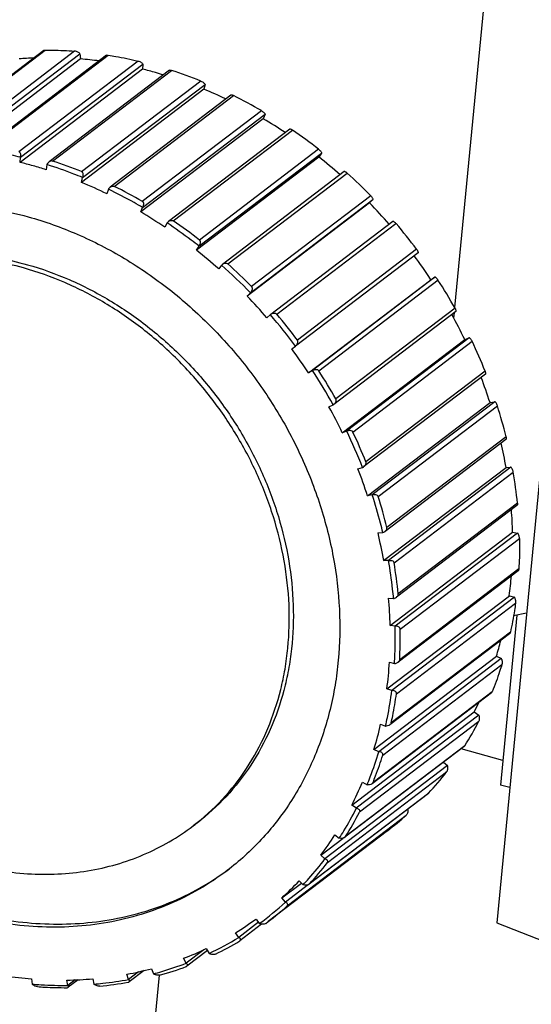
# Model space of a CAD drawing. Header units: millimetres. Extents: x 72 to 394, y 60 to 262.
# Tile 28 of 36: x 336.18 to 341.65, y 207.53 to 218.05. Entities that reach past the tile are written whole.
import ezdxf

# ---------------------------------------------------------------- set-up
doc = ezdxf.new("R2010")
doc.units = ezdxf.units.MM
doc.header["$LTSCALE"] = 23.1
for name, color, linetype in [('2', 7, 'CONTINUOUS'), ('256', 7, 'CONTINUOUS'), ('4', 7, 'CONTINUOUS')]:
    doc.layers.add(name, color=color, linetype=linetype)

msp = doc.modelspace()

# ---------------------------------------------------------------- linework, layer by layer
at = {"layer": '2', "color": 7}
for p, q in [((342.767, 223.902), (341.277, 208.395)), ((341.277, 208.395), (353.24, 203.696))]:
    msp.add_line(p, q, dxfattribs=at)
at = {"layer": '256', "color": 7}
msp.add_line((337.667, 207.836), (336.225, 192.828), dxfattribs=at)
at = {"layer": '4', "color": 7}
for p, q in [((341.714, 224.219), (340.826, 214.976)), ((336.433, 217.724), (335.154, 216.749)), ((336.825, 217.633), (335.516, 216.636)), ((337.104, 217.672), (335.821, 216.695)), ((336.82, 217.689), (336.825, 217.633)), ((337.441, 217.611), (337.442, 217.611)), ((337.489, 217.524), (336.18, 216.527)), ((337.777, 217.512), (336.49, 216.532)), ((337.492, 217.579), (337.489, 217.524)), ((337.798, 217.511), (337.8, 217.511)), ((338.146, 217.309), (336.836, 216.312)), ((338.158, 217.361), (338.146, 217.309)), ((338.435, 217.246), (337.144, 216.263)), ((338.78, 216.993), (337.47, 215.997)), ((338.8, 217.042), (338.78, 216.993)), ((339.063, 216.882), (337.767, 215.895)), ((336.18, 216.527), (336.183, 216.582)), ((339.375, 216.584), (338.066, 215.588)), ((339.403, 216.627), (339.375, 216.584)), ((336.467, 216.503), (336.46, 216.449)), ((336.525, 216.541), (336.524, 216.541)), ((336.836, 216.312), (336.848, 216.365)), ((339.645, 216.428), (338.343, 215.437)), ((337.125, 216.241), (337.109, 216.19)), ((337.47, 215.997), (337.49, 216.045)), ((339.918, 216.093), (338.609, 215.096)), ((339.952, 216.129), (339.918, 216.093)), ((337.752, 215.88), (337.729, 215.834)), ((340.166, 215.896), (338.86, 214.901)), ((338.066, 215.588), (338.094, 215.631)), ((340.435, 215.559), (339.126, 214.563)), ((338.334, 215.429), (338.304, 215.388)), ((340.573, 215.273), (340.616, 215.299)), ((339.264, 214.276), (340.573, 215.273)), ((338.609, 215.096), (338.643, 215.133)), ((338.857, 214.899), (338.819, 214.865)), ((340.839, 214.932), (339.536, 213.94)), ((340.821, 214.918), (340.816, 214.866)), ((339.085, 214.533), (339.125, 214.563)), ((339.125, 214.562), (339.126, 214.563)), ((339.625, 213.637), (340.934, 214.633)), ((340.934, 214.633), (340.982, 214.651)), ((339.306, 214.302), (339.264, 214.276)), ((341.155, 214.262), (339.857, 213.274)), ((339.482, 213.913), (339.528, 213.935)), ((339.895, 212.962), (341.205, 213.959)), ((341.205, 213.959), (341.255, 213.968)), ((339.673, 213.655), (339.625, 213.637)), ((341.375, 213.565), (340.082, 212.581)), ((339.792, 213.252), (339.842, 213.265)), ((340.067, 212.269), (341.376, 213.266)), ((341.376, 213.266), (341.43, 213.267)), ((339.946, 212.972), (339.895, 212.962)), ((341.493, 212.859), (340.205, 211.878)), ((340.006, 212.565), (340.059, 212.569)), ((340.137, 211.575), (341.446, 212.572)), ((341.446, 212.572), (341.5, 212.564)), ((341.5, 212.564), (341.502, 212.561)), ((340.12, 212.27), (340.067, 212.269)), ((341.507, 212.161), (340.222, 211.183)), ((340.102, 210.897), (341.412, 211.894)), ((340.12, 211.869), (340.174, 211.865)), ((341.412, 211.894), (341.465, 211.877)), ((341.492, 211.686), (341.318, 209.87)), ((341.595, 211.706), (341.457, 211.679)), ((340.191, 211.567), (340.137, 211.575)), ((341.415, 211.488), (340.134, 210.513)), ((339.964, 210.251), (341.274, 211.248)), ((341.274, 211.248), (341.326, 211.223)), ((340.13, 211.182), (340.183, 211.169)), ((340.156, 210.88), (340.102, 210.897)), ((341.221, 210.856), (339.943, 209.883)), ((339.727, 209.654), (341.036, 210.651)), ((341.036, 210.651), (341.085, 210.618)), ((340.035, 210.52), (340.088, 210.499)), ((340.929, 210.282), (339.653, 209.311)), ((340.016, 210.226), (339.964, 210.251)), ((341.343, 210.131), (340.895, 210.256)), ((340.707, 210.114), (340.749, 210.077)), ((339.84, 209.901), (339.89, 209.871)), ((341.416, 209.842), (341.318, 209.87)), ((340.546, 209.779), (339.271, 208.809)), ((339.776, 209.621), (339.727, 209.654)), ((338.073, 209.465), (338.03, 209.432)), ((340.109, 209.381), (338.834, 208.411)), ((339.395, 209.12), (339.635, 209.302)), ((339.547, 209.338), (339.593, 209.301)), ((339.44, 209.08), (339.395, 209.12)), ((338.978, 208.662), (339.188, 208.822)), ((339.165, 208.846), (339.206, 208.803)), ((339.017, 208.616), (338.978, 208.662)), ((338.763, 208.382), (338.531, 208.205)), ((338.703, 208.437), (338.738, 208.389)), ((338.807, 208.39), (338.834, 208.411)), ((338.518, 208.241), (338.485, 208.291)), ((338.528, 208.203), (338.531, 208.205)), ((338.183, 208.1), (337.964, 207.933)), ((338.171, 208.121), (338.2, 208.069)), ((337.954, 207.964), (337.928, 208.017)), ((337.34, 207.791), (337.322, 207.847)), ((337.505, 207.886), (337.348, 207.766)), ((337.585, 207.906), (337.606, 207.851)), ((336.303, 207.798), (336.308, 207.741)), ((336.691, 207.728), (336.681, 207.784)), ((336.801, 207.788), (336.695, 207.707)), ((336.957, 207.798), (336.97, 207.741))]:
    msp.add_line(p, q, dxfattribs=at)
at = {"layer": '4', "color": 4}
for p, q in [((335.174, 216.757), (336.449, 217.728)), ((336.763, 217.716), (335.489, 216.746)), ((335.511, 216.692), (336.82, 217.689)), ((335.849, 216.704), (337.123, 217.674)), ((337.441, 217.611), (336.167, 216.641)), ((336.183, 216.582), (337.492, 217.579)), ((336.525, 216.541), (337.8, 217.511)), ((338.113, 217.397), (336.838, 216.427)), ((336.848, 216.365), (338.158, 217.361)), ((337.187, 216.271), (338.461, 217.241)), ((338.762, 217.08), (337.487, 216.11)), ((337.49, 216.045), (338.8, 217.041)), ((337.818, 215.902), (339.092, 216.872)), ((339.372, 216.667), (338.098, 215.697)), ((338.093, 215.631), (339.403, 216.627)), ((338.402, 215.442), (339.676, 216.413)), ((339.93, 216.169), (338.655, 215.199)), ((338.643, 215.132), (339.952, 216.129)), ((338.925, 214.904), (340.199, 215.874)), ((340.42, 215.598), (339.145, 214.628)), ((340.616, 215.299), (339.306, 214.302)), ((339.374, 214.299), (340.649, 215.27)), ((340.831, 214.968), (339.556, 213.998)), ((340.982, 214.651), (339.672, 213.655)), ((339.739, 213.644), (341.013, 214.614)), ((341.152, 214.294), (339.878, 213.324)), ((341.255, 213.968), (339.946, 212.972)), ((340.009, 212.954), (341.284, 213.924)), ((341.376, 213.593), (340.102, 212.623)), ((341.429, 213.267), (340.12, 212.27)), ((340.18, 212.246), (341.454, 213.216)), ((341.498, 212.883), (340.223, 211.913)), ((341.5, 212.564), (340.191, 211.567)), ((340.245, 211.537), (341.519, 212.507)), ((341.513, 212.18), (340.239, 211.21)), ((341.465, 211.877), (340.156, 210.88)), ((340.204, 210.846), (341.478, 211.816)), ((341.423, 211.503), (340.148, 210.533)), ((341.325, 211.223), (340.016, 210.226)), ((340.058, 210.189), (341.332, 211.159)), ((341.228, 210.867), (339.954, 209.897)), ((341.085, 210.618), (339.775, 209.621)), ((339.81, 209.582), (341.084, 210.552)), ((340.935, 210.289), (339.66, 209.319)), ((340.749, 210.077), (339.44, 209.08)), ((339.466, 209.04), (340.741, 210.01)), ((340.549, 209.782), (339.275, 208.812)), ((339.035, 208.577), (340.31, 209.547)), ((339.265, 208.805), (339.017, 208.616)), ((338.729, 208.402), (338.518, 208.241)), ((338.144, 208.108), (337.954, 207.964)), ((337.447, 207.873), (337.34, 207.791)), ((336.768, 207.786), (336.691, 207.728))]:
    msp.add_line(p, q, dxfattribs=at)
at = {"layer": '4', "color": 7}
for centre, radius, start, end in [((336.492, 213.854), 3.793, 92.4915, 94.8483), ((336.485, 213.519), 4.128, 82.4937, 85.2723), ((336.422, 213.175), 4.478, 74.3585, 76.2175), ((336.325, 212.955), 4.788, 68.0778, 72.0606), ((336.403, 213.106), 4.549, 73.2661, 74.3617), ((336.295, 212.81), 4.865, 64.6087, 67.6433), ((336.182, 212.63), 5.144, 59.8996, 63.6962), ((336.143, 212.52), 5.193, 56.4103, 59.4815), ((336.026, 212.378), 5.441, 52.0424, 55.6986), ((335.995, 212.315), 5.446, 48.5298, 51.6352), ((335.109, 212.165), 4.492, 74.3614, 76.2146), ((335.088, 212.091), 4.569, 72.5267, 74.3592), ((335.04, 211.958), 4.818, 68.0898, 72.0486), ((335.895, 212.219), 5.647, 44.4007, 47.9665), ((334.973, 211.783), 4.898, 64.1357, 67.6332), ((337.192, 216.201), 0.0783, 148.1495, 149.5707), ((334.896, 211.637), 5.169, 59.9091, 63.6867), ((335.894, 212.207), 5.594, 40.8403, 43.9985), ((334.82, 211.502), 5.218, 56.1207, 59.4743), ((337.814, 215.833), 0.0776, 141.7796, 143.2239), ((334.74, 211.391), 5.461, 52.049, 55.692), ((335.829, 212.155), 5.739, 36.8649, 40.3911), ((334.676, 211.306), 5.461, 48.3768, 51.6307), ((335.878, 212.193), 5.615, 33.2664, 36.4524), ((338.39, 215.376), 0.0771, 135.3367, 136.7951), ((334.604, 211.233), 5.614, 43.9994, 48.3679), ((338.39, 215.376), 0.0765, 127.3036, 135.349), ((334.613, 211.24), 5.658, 44.4043, 47.9629), ((335.86, 212.176), 5.701, 29.3218, 32.8628), ((334.58, 211.206), 5.6, 40.796, 43.9967), ((338.906, 214.84), 0.0767, 128.8448, 130.3142), ((334.548, 211.18), 5.691, 36.4624, 40.7936), ((338.906, 214.84), 0.0766, 127.2813, 128.8449), ((334.554, 211.185), 5.739, 36.8649, 40.391), ((335.956, 212.239), 5.524, 25.6823, 28.7969), ((339.079, 214.624), 0.0767, 307.2808, 308.0415), ((336, 212.248), 5.544, 21.6617, 25.2686), ((334.569, 211.196), 5.615, 33.2664, 36.4629), ((334.585, 211.205), 5.647, 28.9149, 33.2697), ((334.592, 211.21), 5.693, 29.3193, 32.8653), ((336.15, 212.324), 5.313, 17.9256, 20.997), ((339.489, 214.001), 0.0769, 300.0826, 301.5442), ((339.489, 214.001), 0.0766, 301.5386, 307.2724), ((336.246, 212.336), 5.282, 13.7742, 17.4981), ((334.657, 211.248), 5.513, 25.6791, 28.9152), ((334.735, 211.28), 5.479, 21.2425, 25.6878), ((334.741, 211.284), 5.527, 21.6562, 25.2741), ((336.439, 212.405), 5.012, 9.89, 12.9256), ((334.855, 211.332), 5.297, 17.9205, 21.2448), ((339.811, 213.336), 0.0774, 293.6314, 295.0791), ((339.811, 213.335), 0.0764, 295.0422, 307.2094), ((336.573, 212.404), 4.948, 5.5547, 9.4437), ((334.994, 211.372), 5.259, 13.7658, 17.5065), ((336.792, 212.452), 4.656, 1.4752, 4.4531), ((335.146, 211.412), 4.996, 9.8839, 13.3412), ((340.035, 212.644), 0.0781, 287.2522, 288.6794), ((341.481, 212.545), 0.0273, 44.4153, 44.6441), ((335.326, 211.438), 4.92, 5.5436, 9.4548), ((337.166, 212.445), 4.281, 352.5982, 355.4444), ((335.496, 211.456), 4.643, 1.4691, 5.1001), ((340.158, 211.942), 0.0788, 280.9702, 282.372), ((340.202, 211.491), 0.0772, 93.4449, 98.3721), ((337.515, 212.382), 3.926, 343.2073, 345.7447), ((335.862, 211.448), 4.276, 352.5934, 356.4296), ((340.177, 211.248), 0.0793, 274.8012, 276.175), ((337.802, 212.277), 3.62, 333.3019, 335.1109), ((341.032, 210.596), 0.0571, 21.8016, 23.173), ((336.201, 211.387), 3.931, 343.2056, 347.2626), ((340.09, 210.578), 0.0792, 268.9083, 269.8878), ((340.09, 210.577), 0.0787, 268.7488, 268.9075), ((340.089, 210.58), 0.0812, 269.9248, 273.4406), ((337.873, 212.205), 3.612, 327.9619, 332.7599), ((340.687, 210.058), 0.0645, 15.7901, 17.1084), ((338.019, 212.106), 3.435, 317.4283, 322.3913), ((336.474, 211.289), 3.641, 333.3045, 337.5739), ((340.257, 209.599), 0.0709, 9.9473, 10.6518), ((336.613, 211.226), 3.595, 327.9504, 332.7714), ((338.073, 212.055), 3.36, 307.283, 311.7264), ((336.547, 211.379), 2.447, 307.2811, 308.5651), ((336.658, 211.185), 3.429, 322.957, 327.3997), ((336.752, 211.13), 3.425, 317.4213, 322.3983), ((336.7, 211.269), 2.867, 306.185, 306.738), ((336.749, 211.11), 3.311, 312.3046, 316.8504), ((336.774, 211.08), 3.332, 306.1127, 312.3018), ((336.799, 211.084), 3.36, 307.283, 311.7264), ((336.76, 211.1), 3.296, 301.5479, 306.1058), ((336.756, 211.112), 3.369, 295.3938, 301.5354), ((336.781, 211.115), 3.396, 295.9637, 300.9656), ((336.72, 211.179), 3.385, 290.9098, 295.3861), ((336.728, 211.246), 3.538, 285.469, 290.3344), ((336.648, 211.956), 4.173, 261.366, 265.2572), ((336.666, 211.357), 3.571, 280.5881, 284.9062), ((336.633, 211.625), 3.841, 270.7195, 274.832), ((336.678, 211.476), 3.773, 275.3712, 280.031)]:
    msp.add_arc(centre, radius, start, end, dxfattribs=at)
for points, knots in [([(336.433, 217.724), (336.435, 217.725), (336.44, 217.727), (336.446, 217.728), (336.449, 217.728)], [0, 0, 0, 0, 0.420779, 1, 1, 1, 1]), ([(336.449, 217.728), (336.475, 217.728), (336.58, 217.727), (336.685, 217.722), (336.763, 217.716)], [0, 0, 0, 0, 0.248811, 1, 1, 1, 1]), ([(336.82, 217.689), (336.818, 217.692), (336.811, 217.699), (336.798, 217.707), (336.782, 217.713), (336.77, 217.716), (336.763, 217.716)], [0, 0, 0, 0, 0.191421, 0.429595, 0.710327, 1, 1, 1, 1]), ([(337.104, 217.672), (337.106, 217.674), (337.113, 217.675), (337.119, 217.675), (337.123, 217.674)], [0, 0, 0, 0, 0.391019, 1, 1, 1, 1]), ([(337.123, 217.674), (337.15, 217.67), (337.256, 217.652), (337.362, 217.63), (337.441, 217.611)], [0, 0, 0, 0, 0.248788, 1, 1, 1, 1]), ([(337.442, 217.611), (337.448, 217.609), (337.46, 217.605), (337.474, 217.597), (337.485, 217.588), (337.49, 217.582), (337.492, 217.579)], [0, 0, 0, 0, 0.307106, 0.589975, 0.821337, 1, 1, 1, 1]), ([(337.777, 217.512), (337.779, 217.513), (337.787, 217.514), (337.794, 217.513), (337.798, 217.511)], [0, 0, 0, 0, 0.364942, 1, 1, 1, 1]), ([(338.113, 217.397), (338.118, 217.395), (338.129, 217.389), (338.142, 217.38), (338.152, 217.371), (338.156, 217.364), (338.158, 217.361)], [0, 0, 0, 0, 0.321999, 0.610141, 0.835629, 1, 1, 1, 1]), ([(338.461, 217.241), (338.458, 217.243), (338.453, 217.245), (338.445, 217.247), (338.439, 217.248), (338.436, 217.247), (338.435, 217.246)], [0, 0, 0, 0, 0.374273, 0.662173, 0.863048, 1, 1, 1, 1]), ([(338.762, 217.08), (338.767, 217.077), (338.777, 217.07), (338.788, 217.06), (338.796, 217.05), (338.799, 217.044), (338.8, 217.041)], [0, 0, 0, 0, 0.341811, 0.633841, 0.851303, 1, 1, 1, 1]), ([(339.092, 216.872), (339.089, 216.874), (339.083, 216.878), (339.074, 216.882), (339.068, 216.883), (339.064, 216.882), (339.063, 216.882)], [0, 0, 0, 0, 0.391178, 0.68369, 0.877106, 1, 1, 1, 1]), ([(339.372, 216.667), (339.377, 216.664), (339.386, 216.656), (339.395, 216.645), (339.401, 216.635), (339.403, 216.63), (339.403, 216.627)], [0, 0, 0, 0, 0.364252, 0.660111, 0.868125, 1, 1, 1, 1]), ([(336.183, 216.582), (336.151, 216.59), (336.023, 216.62), (335.893, 216.644), (335.796, 216.659)], [0, 0, 0, 0, 0.251542, 1, 1, 1, 1]), ([(336.183, 216.582), (336.185, 216.588), (336.188, 216.599), (336.188, 216.616), (336.183, 216.629), (336.176, 216.637), (336.171, 216.64), (336.168, 216.641)], [0, 0, 0, 0, 0.26043, 0.511551, 0.753857, 0.875374, 1, 1, 1, 1]), ([(336.49, 216.532), (336.487, 216.53), (336.478, 216.522), (336.471, 216.511), (336.467, 216.503)], [0, 0, 0, 0, 0.254723, 1, 1, 1, 1]), ([(336.848, 216.365), (336.817, 216.378), (336.691, 216.428), (336.564, 216.472), (336.467, 216.503)], [0, 0, 0, 0, 0.251407, 1, 1, 1, 1]), ([(336.524, 216.541), (336.518, 216.543), (336.505, 216.542), (336.495, 216.536), (336.49, 216.532)], [0, 0, 0, 0, 0.491718, 1, 1, 1, 1]), ([(336.848, 216.364), (336.851, 216.37), (336.855, 216.381), (336.857, 216.399), (336.853, 216.414), (336.846, 216.423), (336.841, 216.426), (336.838, 216.427)], [0, 0, 0, 0, 0.256635, 0.506833, 0.751158, 0.874284, 1, 1, 1, 1]), ([(339.676, 216.413), (339.673, 216.416), (339.666, 216.421), (339.658, 216.426), (339.652, 216.428), (339.649, 216.429), (339.646, 216.429), (339.645, 216.428)], [0, 0, 0, 0, 0.403086, 0.699143, 0.80534, 0.887829, 1, 1, 1, 1]), ([(337.125, 216.242), (337.127, 216.244), (337.132, 216.252), (337.138, 216.259), (337.144, 216.263)], [0, 0, 0, 0, 0.248165, 1, 1, 1, 1]), ([(337.49, 216.045), (337.46, 216.062), (337.341, 216.132), (337.218, 216.196), (337.125, 216.241)], [0, 0, 0, 0, 0.251163, 1, 1, 1, 1]), ([(337.144, 216.263), (337.147, 216.265), (337.153, 216.269), (337.164, 216.273), (337.176, 216.275), (337.184, 216.273), (337.187, 216.271)], [0, 0, 0, 0, 0.251646, 0.504104, 0.754857, 1, 1, 1, 1]), ([(339.93, 216.169), (339.934, 216.165), (339.941, 216.157), (339.949, 216.145), (339.953, 216.136), (339.953, 216.131), (339.952, 216.129)], [0, 0, 0, 0, 0.389018, 0.688094, 0.884877, 1, 1, 1, 1]), ([(333.426, 215.479), (333.521, 215.551), (333.721, 215.685), (334.044, 215.846), (334.387, 215.968), (334.748, 216.049), (335.12, 216.087), (335.501, 216.084), (335.886, 216.038), (336.141, 215.98), (336.268, 215.945)], [0, 0, 0, 0, 0.120037, 0.240631, 0.362306, 0.485529, 0.610681, 0.738046, 0.867797, 1, 1, 1, 1]), ([(337.49, 216.045), (337.494, 216.05), (337.499, 216.061), (337.503, 216.079), (337.501, 216.094), (337.495, 216.105), (337.49, 216.108), (337.487, 216.11)], [0, 0, 0, 0, 0.25362, 0.503261, 0.749517, 0.873845, 1, 1, 1, 1]), ([(336.268, 215.945), (336.446, 215.895), (336.8, 215.768), (337.306, 215.508), (337.782, 215.179), (338.22, 214.79), (338.61, 214.347), (338.945, 213.861), (339.217, 213.341), (339.421, 212.797), (339.553, 212.242), (339.609, 211.685), (339.592, 211.227), (339.54, 210.872), (339.463, 210.53), (339.321, 210.123), (339.119, 209.747), (338.923, 209.474), (338.709, 209.222), (338.524, 209.054), (338.393, 208.955)], [0, 0, 0, 0, 0.062743, 0.126886, 0.192184, 0.258314, 0.324894, 0.391516, 0.457768, 0.523261, 0.587657, 0.650695, 0.712211, 0.742399, 0.772201, 0.830668, 0.887872, 0.916128, 0.944205, 1, 1, 1, 1]), ([(338.094, 215.631), (338.066, 215.653), (337.954, 215.739), (337.84, 215.821), (337.752, 215.88)], [0, 0, 0, 0, 0.250841, 1, 1, 1, 1]), ([(337.767, 215.895), (337.77, 215.898), (337.778, 215.902), (337.791, 215.907), (337.805, 215.908), (337.814, 215.904), (337.818, 215.902)], [0, 0, 0, 0, 0.249741, 0.501, 0.7522, 1, 1, 1, 1]), ([(340.199, 215.874), (340.196, 215.878), (340.189, 215.885), (340.18, 215.892), (340.174, 215.895), (340.171, 215.897), (340.168, 215.897), (340.166, 215.896)], [0, 0, 0, 0, 0.40997, 0.708919, 0.814375, 0.894838, 1, 1, 1, 1]), ([(338.093, 215.631), (338.097, 215.635), (338.104, 215.646), (338.11, 215.663), (338.11, 215.679), (338.105, 215.691), (338.101, 215.695), (338.098, 215.697)], [0, 0, 0, 0, 0.251268, 0.50046, 0.748188, 0.873457, 1, 1, 1, 1]), ([(333.833, 215.035), (333.914, 215.097), (334.085, 215.21), (334.361, 215.348), (334.654, 215.452), (334.961, 215.521), (335.279, 215.554), (335.716, 215.55), (336.045, 215.492), (336.259, 215.433)], [0, 0, 0, 0, 0.12008, 0.240717, 0.362437, 0.485704, 0.610901, 0.738311, 1, 1, 1, 1]), ([(336.215, 215.399), (336.006, 215.458), (335.583, 215.533), (335.049, 215.514), (334.644, 215.428), (334.355, 215.331), (334.083, 215.201), (333.914, 215.093), (333.833, 215.034)], [0, 0, 0, 0, 0.261666, 0.514043, 0.63742, 0.759238, 0.879933, 1, 1, 1, 1]), ([(340.42, 215.598), (340.423, 215.593), (340.429, 215.585), (340.434, 215.574), (340.436, 215.567), (340.436, 215.563), (340.436, 215.56), (340.435, 215.559)], [0, 0, 0, 0, 0.41116, 0.710957, 0.816373, 0.896463, 1, 1, 1, 1]), ([(338.073, 209.466), (338.182, 209.553), (338.387, 209.747), (338.642, 210.088), (338.84, 210.472), (338.955, 210.82), (339.016, 211.11), (339.056, 211.412), (339.066, 211.801), (339.013, 212.273), (338.898, 212.743), (338.721, 213.202), (338.488, 213.641), (338.202, 214.052), (337.87, 214.425), (337.499, 214.753), (337.094, 215.03), (336.666, 215.25), (336.366, 215.357), (336.215, 215.399)], [0, 0, 0, 0, 0.055784, 0.112106, 0.169386, 0.227947, 0.257797, 0.288031, 0.349629, 0.412726, 0.477154, 0.542648, 0.608874, 0.675448, 0.741963, 0.808019, 0.873242, 0.937316, 1, 1, 1, 1]), ([(336.259, 215.433), (336.411, 215.39), (336.713, 215.282), (337.145, 215.059), (337.552, 214.779), (337.926, 214.446), (338.259, 214.069), (338.544, 213.654), (338.777, 213.21), (338.951, 212.746), (339.063, 212.271), (339.111, 211.796), (339.097, 211.405), (339.052, 211.102), (338.987, 210.81), (338.866, 210.462), (338.659, 210.079), (338.395, 209.741), (338.185, 209.55), (338.073, 209.465)], [0, 0, 0, 0, 0.062746, 0.126892, 0.192194, 0.258327, 0.324911, 0.391536, 0.457791, 0.523287, 0.587687, 0.650728, 0.712247, 0.742437, 0.77224, 0.83071, 0.887917, 0.944202, 1, 1, 1, 1]), ([(338.343, 215.437), (338.348, 215.44), (338.357, 215.446), (338.372, 215.451), (338.388, 215.451), (338.398, 215.446), (338.402, 215.442)], [0, 0, 0, 0, 0.248783, 0.499091, 0.750276, 1, 1, 1, 1]), ([(340.649, 215.27), (340.643, 215.278), (340.634, 215.289), (340.622, 215.298), (340.617, 215.3), (340.616, 215.299)], [0, 0, 0, 0, 0.697457, 0.89006, 1, 1, 1, 1]), ([(338.643, 215.132), (338.647, 215.137), (338.655, 215.146), (338.663, 215.163), (338.665, 215.179), (338.661, 215.192), (338.658, 215.197), (338.655, 215.199)], [0, 0, 0, 0, 0.249575, 0.498531, 0.747382, 0.873291, 1, 1, 1, 1]), ([(338.86, 214.901), (338.864, 214.905), (338.875, 214.911), (338.892, 214.916), (338.907, 214.915), (338.918, 214.91), (338.923, 214.906), (338.925, 214.904)], [0, 0, 0, 0, 0.248227, 0.497346, 0.747414, 0.873663, 1, 1, 1, 1]), ([(340.831, 214.968), (340.833, 214.963), (340.837, 214.955), (340.84, 214.946), (340.841, 214.939), (340.841, 214.936), (340.84, 214.933), (340.839, 214.932)], [0, 0, 0, 0, 0.406161, 0.703345, 0.809167, 0.890761, 1, 1, 1, 1]), ([(339.126, 214.564), (339.131, 214.567), (339.14, 214.576), (339.149, 214.592), (339.152, 214.608), (339.15, 214.62), (339.147, 214.625), (339.145, 214.628)], [0, 0, 0, 0, 0.248465, 0.497468, 0.747241, 0.873474, 1, 1, 1, 1]), ([(341.013, 214.614), (341.011, 214.62), (341.005, 214.629), (340.996, 214.641), (340.989, 214.648), (340.984, 214.651), (340.982, 214.651)], [0, 0, 0, 0, 0.372895, 0.670025, 0.874247, 1, 1, 1, 1]), ([(339.306, 214.302), (339.311, 214.306), (339.323, 214.311), (339.341, 214.315), (339.357, 214.313), (339.368, 214.307), (339.373, 214.302), (339.374, 214.299)], [0, 0, 0, 0, 0.249121, 0.498057, 0.747247, 0.873308, 1, 1, 1, 1]), ([(341.152, 214.294), (341.154, 214.29), (341.156, 214.283), (341.158, 214.273), (341.158, 214.266), (341.156, 214.263), (341.155, 214.262)], [0, 0, 0, 0, 0.396117, 0.690063, 0.881329, 1, 1, 1, 1]), ([(339.536, 213.94), (339.54, 213.943), (339.548, 213.951), (339.557, 213.965), (339.561, 213.981), (339.559, 213.993), (339.556, 213.998)], [0, 0, 0, 0, 0.248693, 0.498757, 0.749827, 1, 1, 1, 1]), ([(341.284, 213.924), (341.282, 213.93), (341.278, 213.941), (341.27, 213.954), (341.263, 213.963), (341.258, 213.967), (341.255, 213.968)], [0, 0, 0, 0, 0.349541, 0.642966, 0.857225, 1, 1, 1, 1]), ([(339.672, 213.655), (339.678, 213.657), (339.69, 213.662), (339.708, 213.664), (339.724, 213.66), (339.734, 213.652), (339.738, 213.647), (339.739, 213.644)], [0, 0, 0, 0, 0.250588, 0.499667, 0.747831, 0.873365, 1, 1, 1, 1]), ([(341.376, 213.593), (341.377, 213.59), (341.378, 213.583), (341.379, 213.575), (341.378, 213.569), (341.376, 213.566), (341.375, 213.565)], [0, 0, 0, 0, 0.380808, 0.670461, 0.868443, 1, 1, 1, 1]), ([(339.857, 213.274), (339.861, 213.277), (339.868, 213.283), (339.876, 213.295), (339.881, 213.31), (339.88, 213.319), (339.878, 213.324)], [0, 0, 0, 0, 0.249281, 0.500161, 0.751409, 1, 1, 1, 1]), ([(341.454, 213.216), (341.453, 213.222), (341.45, 213.234), (341.444, 213.249), (341.437, 213.26), (341.432, 213.265), (341.429, 213.267)], [0, 0, 0, 0, 0.328793, 0.618319, 0.84108, 1, 1, 1, 1]), ([(339.946, 212.972), (339.952, 212.974), (339.964, 212.977), (339.982, 212.977), (339.997, 212.971), (340.006, 212.962), (340.009, 212.957), (340.009, 212.954)], [0, 0, 0, 0, 0.252701, 0.502163, 0.748992, 0.87369, 1, 1, 1, 1]), ([(340.059, 212.569), (340.051, 212.603), (340.017, 212.738), (339.978, 212.872), (339.946, 212.972)], [0, 0, 0, 0, 0.248966, 1, 1, 1, 1]), ([(341.498, 212.883), (341.498, 212.88), (341.498, 212.875), (341.498, 212.866), (341.496, 212.861), (341.493, 212.859)], [0, 0, 0, 0, 0.363278, 0.649207, 1, 1, 1, 1]), ([(340.06, 212.57), (340.066, 212.572), (340.074, 212.575), (340.08, 212.58), (340.082, 212.581)], [0, 0, 0, 0, 0.747761, 1, 1, 1, 1]), ([(340.082, 212.581), (340.085, 212.583), (340.091, 212.589), (340.099, 212.599), (340.103, 212.611), (340.103, 212.619), (340.102, 212.623)], [0, 0, 0, 0, 0.250867, 0.50288, 0.753847, 1, 1, 1, 1]), ([(341.519, 212.507), (341.519, 212.513), (341.518, 212.524), (341.514, 212.539), (341.509, 212.552), (341.504, 212.559), (341.502, 212.561)], [0, 0, 0, 0, 0.299419, 0.581298, 0.815616, 1, 1, 1, 1]), ([(341.519, 212.507), (341.52, 212.48), (341.521, 212.371), (341.518, 212.262), (341.513, 212.18)], [0, 0, 0, 0, 0.251225, 1, 1, 1, 1]), ([(340.12, 212.27), (340.126, 212.271), (340.138, 212.273), (340.156, 212.271), (340.17, 212.264), (340.177, 212.254), (340.179, 212.249), (340.18, 212.246)], [0, 0, 0, 0, 0.255482, 0.505476, 0.750551, 0.874134, 1, 1, 1, 1]), ([(340.174, 211.865), (340.171, 211.898), (340.157, 212.034), (340.138, 212.169), (340.12, 212.27)], [0, 0, 0, 0, 0.248704, 1, 1, 1, 1]), ([(341.513, 212.18), (341.513, 212.176), (341.512, 212.169), (341.509, 212.162), (341.507, 212.161)], [0, 0, 0, 0, 0.61969, 1, 1, 1, 1]), ([(340.175, 211.865), (340.178, 211.865), (340.188, 211.868), (340.198, 211.873), (340.205, 211.878)], [0, 0, 0, 0, 0.247401, 1, 1, 1, 1]), ([(340.205, 211.878), (340.21, 211.882), (340.218, 211.89), (340.223, 211.903), (340.224, 211.909), (340.223, 211.913)], [0, 0, 0, 0, 0.505347, 0.756178, 1, 1, 1, 1]), ([(341.465, 211.877), (341.467, 211.874), (341.472, 211.866), (341.476, 211.852), (341.479, 211.835), (341.479, 211.822), (341.478, 211.816)], [0, 0, 0, 0, 0.186998, 0.423193, 0.705209, 1, 1, 1, 1]), ([(341.478, 211.816), (341.475, 211.79), (341.459, 211.685), (341.44, 211.581), (341.423, 211.503)], [0, 0, 0, 0, 0.251261, 1, 1, 1, 1]), ([(340.183, 211.169), (340.186, 211.202), (340.192, 211.334), (340.193, 211.467), (340.191, 211.567)], [0, 0, 0, 0, 0.248544, 1, 1, 1, 1]), ([(340.245, 211.537), (340.245, 211.54), (340.244, 211.545), (340.239, 211.554), (340.228, 211.563), (340.213, 211.568), (340.202, 211.568), (340.197, 211.568)], [0, 0, 0, 0, 0.126303, 0.249378, 0.492777, 0.742534, 1, 1, 1, 1]), ([(340.239, 211.21), (340.24, 211.237), (340.245, 211.346), (340.246, 211.455), (340.245, 211.537)], [0, 0, 0, 0, 0.24881, 1, 1, 1, 1]), ([(341.423, 211.503), (341.422, 211.5), (341.42, 211.494), (341.417, 211.489), (341.415, 211.488)], [0, 0, 0, 0, 0.58976, 1, 1, 1, 1]), ([(340.222, 211.183), (340.227, 211.186), (340.235, 211.194), (340.239, 211.205), (340.239, 211.21)], [0, 0, 0, 0, 0.511698, 1, 1, 1, 1]), ([(341.325, 211.223), (341.328, 211.219), (341.331, 211.21), (341.335, 211.195), (341.336, 211.177), (341.334, 211.165), (341.332, 211.159)], [0, 0, 0, 0, 0.198914, 0.440343, 0.718819, 1, 1, 1, 1]), ([(340.185, 211.169), (340.188, 211.169), (340.202, 211.171), (340.214, 211.177), (340.222, 211.183)], [0, 0, 0, 0, 0.245952, 1, 1, 1, 1]), ([(341.332, 211.159), (341.324, 211.134), (341.293, 211.036), (341.257, 210.939), (341.228, 210.867)], [0, 0, 0, 0, 0.251168, 1, 1, 1, 1]), ([(340.088, 210.499), (340.095, 210.53), (340.122, 210.656), (340.143, 210.784), (340.156, 210.88)], [0, 0, 0, 0, 0.248518, 1, 1, 1, 1]), ([(340.204, 210.846), (340.204, 210.849), (340.204, 210.854), (340.2, 210.865), (340.189, 210.874), (340.173, 210.88), (340.161, 210.88), (340.155, 210.88)], [0, 0, 0, 0, 0.125518, 0.246331, 0.486204, 0.737144, 1, 1, 1, 1]), ([(340.148, 210.533), (340.154, 210.559), (340.176, 210.662), (340.193, 210.767), (340.204, 210.846)], [0, 0, 0, 0, 0.248788, 1, 1, 1, 1]), ([(341.221, 210.856), (341.222, 210.857), (341.225, 210.86), (341.227, 210.864), (341.228, 210.867)], [0, 0, 0, 0, 0.205993, 1, 1, 1, 1]), ([(341.085, 210.617), (341.087, 210.612), (341.09, 210.603), (341.091, 210.586), (341.09, 210.569), (341.087, 210.557), (341.084, 210.552)], [0, 0, 0, 0, 0.211587, 0.458094, 0.732285, 1, 1, 1, 1]), ([(340.134, 210.513), (340.131, 210.51), (340.119, 210.503), (340.105, 210.499), (340.094, 210.499)], [0, 0, 0, 0, 0.255755, 1, 1, 1, 1]), ([(340.148, 210.533), (340.148, 210.531), (340.145, 210.523), (340.139, 210.516), (340.134, 210.513)], [0, 0, 0, 0, 0.239661, 1, 1, 1, 1]), ([(340.929, 210.282), (340.929, 210.282), (340.931, 210.285), (340.933, 210.287), (340.935, 210.289)], [0, 0, 0, 0, 0.223936, 1, 1, 1, 1]), ([(339.89, 209.871), (339.902, 209.9), (339.948, 210.017), (339.989, 210.136), (340.016, 210.226)], [0, 0, 0, 0, 0.248655, 1, 1, 1, 1]), ([(339.954, 209.897), (339.963, 209.921), (340.001, 210.017), (340.035, 210.115), (340.058, 210.189)], [0, 0, 0, 0, 0.248897, 1, 1, 1, 1]), ([(340.058, 210.189), (340.059, 210.191), (340.059, 210.197), (340.057, 210.207), (340.048, 210.217), (340.033, 210.224), (340.022, 210.226), (340.016, 210.226)], [0, 0, 0, 0, 0.126252, 0.245688, 0.481888, 0.732817, 1, 1, 1, 1]), ([(340.749, 210.076), (340.752, 210.065), (340.753, 210.048), (340.749, 210.026), (340.744, 210.015), (340.741, 210.01)], [0, 0, 0, 0, 0.469404, 0.740892, 1, 1, 1, 1]), ([(339.943, 209.883), (339.935, 209.878), (339.917, 209.871), (339.898, 209.87), (339.89, 209.871)], [0, 0, 0, 0, 0.511605, 1, 1, 1, 1]), ([(339.954, 209.897), (339.953, 209.896), (339.951, 209.89), (339.946, 209.886), (339.943, 209.883)], [0, 0, 0, 0, 0.238161, 1, 1, 1, 1]), ([(340.546, 209.779), (340.546, 209.78), (340.547, 209.781), (340.548, 209.782), (340.549, 209.782)], [0, 0, 0, 0, 0.239107, 1, 1, 1, 1]), ([(339.593, 209.301), (339.61, 209.327), (339.675, 209.431), (339.734, 209.539), (339.776, 209.621)], [0, 0, 0, 0, 0.248961, 1, 1, 1, 1]), ([(339.81, 209.582), (339.811, 209.584), (339.813, 209.589), (339.812, 209.599), (339.804, 209.609), (339.791, 209.617), (339.781, 209.62), (339.775, 209.621)], [0, 0, 0, 0, 0.128174, 0.246556, 0.478227, 0.728403, 1, 1, 1, 1]), ([(340.327, 209.612), (340.328, 209.601), (340.328, 209.583), (340.321, 209.561), (340.314, 209.551), (340.31, 209.547)], [0, 0, 0, 0, 0.479488, 0.747929, 1, 1, 1, 1]), ([(335.604, 209.034), (335.818, 208.975), (336.146, 208.917), (336.583, 208.913), (336.901, 208.946), (337.209, 209.015), (337.502, 209.119), (337.778, 209.257), (337.948, 209.37), (338.03, 209.432)], [0, 0, 0, 0, 0.261689, 0.389099, 0.514296, 0.637563, 0.759283, 0.87992, 1, 1, 1, 1]), ([(339.653, 209.311), (339.648, 209.307), (339.639, 209.303), (339.619, 209.298), (339.603, 209.299), (339.593, 209.301)], [0, 0, 0, 0, 0.257011, 0.515738, 1, 1, 1, 1]), ([(339.66, 209.319), (339.66, 209.318), (339.658, 209.315), (339.655, 209.312), (339.653, 209.311)], [0, 0, 0, 0, 0.238932, 1, 1, 1, 1]), ([(339.206, 208.803), (339.227, 208.825), (339.308, 208.914), (339.385, 209.008), (339.44, 209.08)], [0, 0, 0, 0, 0.249418, 1, 1, 1, 1]), ([(339.466, 209.04), (339.468, 209.042), (339.47, 209.046), (339.471, 209.055), (339.466, 209.066), (339.454, 209.075), (339.445, 209.079), (339.44, 209.08)], [0, 0, 0, 0, 0.131847, 0.249894, 0.476122, 0.724344, 1, 1, 1, 1]), ([(338.393, 208.955), (338.298, 208.882), (338.098, 208.749), (337.775, 208.588), (337.431, 208.466), (337.071, 208.385), (336.699, 208.346), (336.318, 208.35), (335.933, 208.396), (335.678, 208.453), (335.551, 208.489)], [0, 0, 0, 0, 0.120037, 0.240631, 0.362306, 0.485529, 0.610681, 0.738046, 0.867797, 1, 1, 1, 1]), ([(335.595, 208.522), (335.719, 208.487), (335.969, 208.43), (336.347, 208.384), (336.721, 208.379), (337.087, 208.414), (337.441, 208.49), (337.78, 208.605), (338.1, 208.759), (338.298, 208.886), (338.393, 208.955)], [0, 0, 0, 0, 0.132122, 0.26184, 0.389214, 0.514408, 0.637686, 0.759407, 0.880012, 1, 1, 1, 1]), ([(339.271, 208.809), (339.266, 208.805), (339.255, 208.801), (339.233, 208.797), (339.216, 208.799), (339.206, 208.803)], [0, 0, 0, 0, 0.255077, 0.517829, 1, 1, 1, 1]), ([(339.035, 208.577), (339.037, 208.578), (339.04, 208.582), (339.042, 208.588), (339.042, 208.595), (339.038, 208.602), (339.03, 208.61), (339.021, 208.614), (339.017, 208.616)], [0, 0, 0, 0, 0.137479, 0.256113, 0.366575, 0.478486, 0.722172, 1, 1, 1, 1]), ([(338.807, 208.39), (338.802, 208.386), (338.79, 208.382), (338.766, 208.38), (338.748, 208.384), (338.738, 208.389)], [0, 0, 0, 0, 0.251345, 0.519459, 1, 1, 1, 1]), ([(338.531, 208.205), (338.532, 208.206), (338.535, 208.209), (338.538, 208.215), (338.538, 208.22), (338.535, 208.227), (338.528, 208.235), (338.521, 208.239), (338.517, 208.241)], [0, 0, 0, 0, 0.138264, 0.255564, 0.364, 0.474054, 0.716985, 1, 1, 1, 1]), ([(338.268, 208.062), (338.262, 208.06), (338.25, 208.057), (338.227, 208.058), (338.21, 208.064), (338.2, 208.069)], [0, 0, 0, 0, 0.25793, 0.529114, 1, 1, 1, 1]), ([(337.606, 207.851), (337.636, 207.859), (337.753, 207.892), (337.869, 207.931), (337.954, 207.964)], [0, 0, 0, 0, 0.251017, 1, 1, 1, 1]), ([(337.964, 207.933), (337.966, 207.935), (337.97, 207.94), (337.969, 207.95), (337.963, 207.957), (337.957, 207.962), (337.954, 207.964)], [0, 0, 0, 0, 0.244496, 0.460112, 0.707436, 1, 1, 1, 1]), ([(337.957, 207.929), (337.957, 207.929), (337.96, 207.93), (337.962, 207.932), (337.964, 207.933)], [0, 0, 0, 0, 0.270717, 1, 1, 1, 1]), ([(337.671, 207.837), (337.665, 207.835), (337.653, 207.835), (337.635, 207.838), (337.619, 207.843), (337.61, 207.849), (337.606, 207.851)], [0, 0, 0, 0, 0.266075, 0.539946, 0.787063, 1, 1, 1, 1]), ([(336.365, 207.714), (336.359, 207.714), (336.347, 207.717), (336.33, 207.724), (336.317, 207.732), (336.31, 207.738), (336.308, 207.741)], [0, 0, 0, 0, 0.289672, 0.570406, 0.808579, 1, 1, 1, 1]), ([(336.308, 207.741), (336.34, 207.738), (336.467, 207.729), (336.595, 207.726), (336.691, 207.728)], [0, 0, 0, 0, 0.251534, 1, 1, 1, 1]), ([(336.365, 207.714), (336.391, 207.712), (336.496, 207.705), (336.601, 207.703), (336.68, 207.703)], [0, 0, 0, 0, 0.251244, 1, 1, 1, 1]), ([(336.695, 207.707), (336.696, 207.708), (336.699, 207.711), (336.699, 207.717), (336.696, 207.722), (336.693, 207.726), (336.691, 207.728)], [0, 0, 0, 0, 0.228298, 0.443411, 0.695363, 1, 1, 1, 1]), ([(336.97, 207.741), (337.001, 207.744), (337.125, 207.756), (337.249, 207.774), (337.34, 207.791)], [0, 0, 0, 0, 0.251361, 1, 1, 1, 1]), ([(337.032, 207.72), (337.025, 207.719), (337.013, 207.72), (336.996, 207.725), (336.981, 207.732), (336.973, 207.738), (336.97, 207.741)], [0, 0, 0, 0, 0.276826, 0.554066, 0.79715, 1, 1, 1, 1]), ([(337.336, 207.761), (337.337, 207.761), (337.341, 207.762), (337.344, 207.764), (337.347, 207.765)], [0, 0, 0, 0, 0.289235, 1, 1, 1, 1]), ([(337.347, 207.765), (337.349, 207.767), (337.352, 207.771), (337.351, 207.779), (337.347, 207.785), (337.343, 207.789), (337.34, 207.791)], [0, 0, 0, 0, 0.235837, 0.45079, 0.700626, 1, 1, 1, 1]), ([(336.68, 207.703), (336.683, 207.703), (336.688, 207.703), (336.693, 207.705), (336.695, 207.707)], [0, 0, 0, 0, 0.579221, 1, 1, 1, 1])]:
    msp.add_open_spline(points, degree=3, knots=knots, dxfattribs=at)
for points in [[(337.753, 215.881), (337.757, 215.886), (337.762, 215.891), (337.767, 215.895)], [(339.275, 208.812), (339.273, 208.811), (339.272, 208.81), (339.271, 208.809)]]:
    msp.add_open_spline(points, degree=3, dxfattribs=at)

doc.saveas('drawing.dxf')
